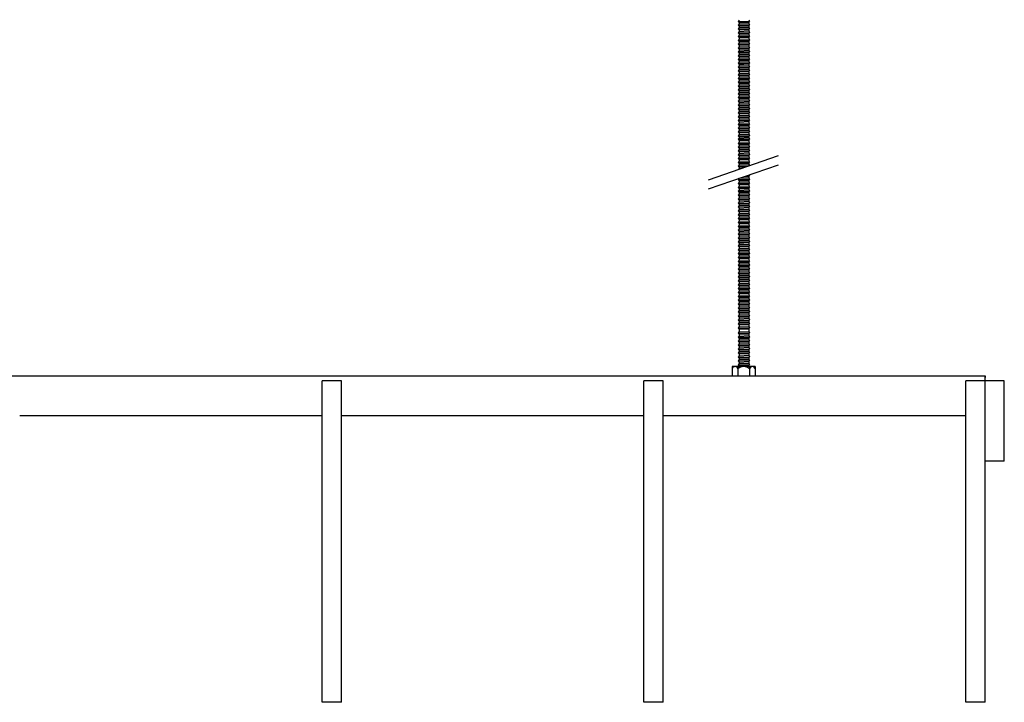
# Model space of a CAD drawing. Header units: millimetres. Extents: x 2538 to 24562, y 4449 to 23795.
# Tile 247 of 256: x 20433 to 21045, y 17615 to 18040. Entities that reach past the tile are written whole.
import ezdxf

# ---------------------------------------------------------------- set-up
doc = ezdxf.new("R2010")
doc.units = ezdxf.units.MM
doc.layers.add('_HD_tornillo', color=30, linetype='Continuous')
doc.layers.add('Make2D$Visible$Curves', color=7, linetype='Continuous', true_color=0x000000)

msp = doc.modelspace()

# ---------------------------------------------------------------- linework, layer by layer
at = {"layer": '_HD_tornillo'}
for p, q in [((20880.08, 18039.74), (20879.48, 18038.92)), ((20879.48, 18038.92), (20886.57, 18039.09)), ((20879.48, 18038.92), (20880.08, 18038.24)), ((20880.08, 18037.36), (20879.48, 18036.54)), ((20879.48, 18036.54), (20886.57, 18036.71)), ((20879.48, 18036.54), (20880.08, 18035.86)), ((20880.08, 18038.24), (20886.07, 18038.48)), ((20880.08, 18038.24), (20880.08, 18037.36)), ((20880.08, 18037.36), (20886.07, 18037.59)), ((20880.08, 18035.86), (20886.07, 18036.09)), ((20880.08, 18035.86), (20880.08, 18035.08)), ((20886.07, 18038.48), (20886.57, 18039.09)), ((20886.07, 18038.48), (20886.07, 18037.59)), ((20886.07, 18036.09), (20886.57, 18036.71)), ((20886.07, 18036.09), (20886.07, 18035.31)), ((20886.08, 18039.98), (20886.57, 18039.09)), ((20886.08, 18037.6), (20886.57, 18036.71)), ((20880.08, 18035.08), (20879.48, 18034.26)), ((20879.48, 18034.26), (20886.57, 18034.43)), ((20879.48, 18034.26), (20880.08, 18033.58)), ((20880.08, 18032.72), (20879.48, 18031.9)), ((20879.48, 18031.9), (20886.57, 18032.07)), ((20879.48, 18031.9), (20880.08, 18031.22)), ((20880.08, 18030.35), (20879.48, 18029.53)), ((20879.48, 18029.53), (20886.57, 18029.7)), ((20879.48, 18029.53), (20880.08, 18028.85)), ((20880.08, 18035.08), (20886.07, 18035.31)), ((20880.08, 18033.58), (20886.07, 18033.81)), ((20880.08, 18033.58), (20880.08, 18032.72)), ((20880.08, 18032.72), (20886.07, 18032.95)), ((20880.08, 18031.22), (20886.07, 18031.45)), ((20880.08, 18031.22), (20880.08, 18030.35)), ((20880.08, 18030.35), (20886.07, 18030.58)), ((20886.07, 18033.81), (20886.57, 18034.43)), ((20886.07, 18033.81), (20886.07, 18032.95)), ((20886.07, 18031.45), (20886.57, 18032.07)), ((20886.07, 18031.45), (20886.07, 18030.58)), ((20886.07, 18029.09), (20886.57, 18029.7)), ((20886.08, 18035.31), (20886.57, 18034.43)), ((20886.08, 18032.95), (20886.57, 18032.07)), ((20886.08, 18030.59), (20886.57, 18029.7)), ((20880.08, 18027.94), (20879.48, 18027.12)), ((20879.48, 18027.12), (20886.57, 18027.29)), ((20879.48, 18027.12), (20880.08, 18026.44)), ((20880.08, 18025.53), (20879.48, 18024.71)), ((20879.48, 18024.71), (20886.57, 18024.88)), ((20879.48, 18024.71), (20880.08, 18024.03)), ((20880.08, 18028.85), (20886.07, 18029.09)), ((20880.08, 18028.85), (20880.08, 18027.94)), ((20880.08, 18027.94), (20886.07, 18028.17)), ((20880.08, 18026.44), (20886.07, 18026.67)), ((20880.08, 18026.44), (20880.08, 18025.53)), ((20880.08, 18025.53), (20886.07, 18025.76)), ((20880.08, 18024.03), (20886.07, 18024.26)), ((20880.08, 18024.03), (20880.08, 18023.11)), ((20880.08, 18023.11), (20886.07, 18023.35)), ((20886.07, 18029.09), (20886.07, 18028.17)), ((20886.07, 18026.67), (20886.57, 18027.29)), ((20886.07, 18026.67), (20886.07, 18025.76)), ((20886.07, 18024.26), (20886.57, 18024.88)), ((20886.07, 18024.26), (20886.07, 18023.35)), ((20886.08, 18028.18), (20886.57, 18027.29)), ((20886.08, 18025.76), (20886.57, 18024.88)), ((20886.08, 18023.35), (20886.57, 18022.47)), ((20880.08, 18023.11), (20879.48, 18022.3)), ((20879.48, 18022.3), (20886.57, 18022.47)), ((20879.48, 18022.3), (20880.08, 18021.62)), ((20880.08, 18020.7), (20879.48, 18019.89)), ((20879.48, 18019.89), (20886.57, 18020.06)), ((20879.48, 18019.89), (20880.08, 18019.21)), ((20880.08, 18018.32), (20879.48, 18017.5)), ((20879.48, 18017.5), (20886.57, 18017.67)), ((20879.48, 18017.5), (20880.08, 18016.82)), ((20880.08, 18021.62), (20886.07, 18021.85)), ((20880.08, 18021.62), (20880.08, 18020.7)), ((20880.08, 18020.7), (20886.07, 18020.94)), ((20880.08, 18019.21), (20886.07, 18019.44)), ((20880.08, 18019.21), (20880.08, 18018.32)), ((20880.08, 18018.32), (20886.07, 18018.55)), ((20886.07, 18021.85), (20886.57, 18022.47)), ((20886.07, 18021.85), (20886.07, 18020.94)), ((20886.07, 18019.44), (20886.57, 18020.06)), ((20886.07, 18019.44), (20886.07, 18018.55)), ((20886.07, 18017.06), (20886.57, 18017.67)), ((20886.08, 18020.94), (20886.57, 18020.06)), ((20886.08, 18018.56), (20886.57, 18017.67)), ((20880.08, 18016.04), (20879.48, 18015.22)), ((20879.48, 18015.22), (20886.57, 18015.39)), ((20879.48, 18015.22), (20880.08, 18014.54)), ((20880.08, 18013.68), (20879.48, 18012.86)), ((20879.48, 18012.86), (20886.57, 18013.03)), ((20879.48, 18012.86), (20880.08, 18012.18)), ((20880.08, 18011.31), (20879.48, 18010.5)), ((20880.08, 18016.82), (20886.07, 18017.06)), ((20880.08, 18016.82), (20880.08, 18016.04)), ((20880.08, 18016.04), (20886.07, 18016.27)), ((20880.08, 18014.54), (20886.07, 18014.77)), ((20880.08, 18014.54), (20880.08, 18013.68)), ((20880.08, 18013.68), (20886.07, 18013.91)), ((20880.08, 18012.18), (20886.07, 18012.42)), ((20880.08, 18012.18), (20880.08, 18011.31)), ((20880.08, 18011.31), (20886.07, 18011.55)), ((20886.07, 18017.06), (20886.07, 18016.27)), ((20886.07, 18014.77), (20886.57, 18015.39)), ((20886.07, 18014.77), (20886.07, 18013.91)), ((20886.07, 18012.42), (20886.57, 18013.03)), ((20886.07, 18012.42), (20886.07, 18011.55)), ((20886.08, 18016.28), (20886.57, 18015.39)), ((20886.08, 18013.92), (20886.57, 18013.03)), ((20886.08, 18011.55), (20886.57, 18010.66)), ((20879.48, 18010.5), (20886.57, 18010.66)), ((20879.48, 18010.5), (20880.08, 18009.81)), ((20880.08, 18009.05), (20879.48, 18008.23)), ((20879.48, 18008.23), (20886.57, 18008.4)), ((20879.48, 18008.23), (20880.08, 18007.55)), ((20880.08, 18006.51), (20879.48, 18005.69)), ((20879.48, 18005.69), (20886.57, 18005.86)), ((20879.48, 18005.69), (20880.08, 18005.01)), ((20880.08, 18009.81), (20886.07, 18010.05)), ((20880.08, 18009.81), (20880.08, 18009.05)), ((20880.08, 18009.05), (20886.07, 18009.28)), ((20880.08, 18007.55), (20886.07, 18007.78)), ((20880.08, 18007.55), (20880.08, 18006.51)), ((20880.08, 18006.51), (20886.07, 18006.74)), ((20880.08, 18005.01), (20886.07, 18005.24)), ((20880.08, 18005.01), (20880.08, 18004.23)), ((20886.07, 18010.05), (20886.57, 18010.66)), ((20886.07, 18010.05), (20886.07, 18009.28)), ((20886.07, 18007.78), (20886.57, 18008.4)), ((20886.07, 18007.78), (20886.07, 18006.74)), ((20886.07, 18005.24), (20886.57, 18005.86)), ((20886.07, 18005.24), (20886.07, 18004.46)), ((20886.08, 18009.28), (20886.57, 18008.4)), ((20886.08, 18006.75), (20886.57, 18005.86)), ((20880.08, 18004.23), (20879.48, 18003.41)), ((20879.48, 18003.41), (20886.57, 18003.58)), ((20879.48, 18003.41), (20880.08, 18002.73)), ((20880.08, 18001.87), (20879.48, 18001.05)), ((20879.48, 18001.05), (20886.57, 18001.22)), ((20879.48, 18001.05), (20880.08, 18000.37)), ((20880.08, 17999.5), (20879.48, 17998.68)), ((20880.08, 18004.23), (20886.07, 18004.46)), ((20880.08, 18002.73), (20886.07, 18002.96)), ((20880.08, 18002.73), (20880.08, 18001.87)), ((20880.08, 18001.87), (20886.07, 18002.1)), ((20880.08, 18000.37), (20886.07, 18000.6)), ((20880.08, 18000.37), (20880.08, 17999.5)), ((20880.08, 17999.5), (20886.07, 17999.73)), ((20886.07, 18002.96), (20886.57, 18003.58)), ((20886.07, 18002.96), (20886.07, 18002.1)), ((20886.07, 18000.6), (20886.57, 18001.22)), ((20886.07, 18000.6), (20886.07, 17999.73)), ((20886.08, 18004.46), (20886.57, 18003.58)), ((20886.08, 18002.1), (20886.57, 18001.22)), ((20886.08, 17999.74), (20886.57, 17998.85)), ((20879.48, 17998.68), (20886.57, 17998.85)), ((20879.48, 17998.68), (20880.08, 17998)), ((20880.08, 17997.09), (20879.48, 17996.27)), ((20879.48, 17996.27), (20886.57, 17996.44)), ((20879.48, 17996.27), (20880.08, 17995.59)), ((20880.08, 17994.71), (20879.48, 17993.89)), ((20879.48, 17993.89), (20886.57, 17994.06)), ((20879.48, 17993.89), (20880.08, 17993.21)), ((20880.08, 17998), (20886.07, 17998.24)), ((20880.08, 17998), (20880.08, 17997.09)), ((20880.08, 17997.09), (20886.07, 17997.32)), ((20880.08, 17995.59), (20886.07, 17995.82)), ((20880.08, 17995.59), (20880.08, 17994.71)), ((20880.08, 17994.71), (20886.07, 17994.94)), ((20880.08, 17993.21), (20886.07, 17993.44)), ((20880.08, 17993.21), (20880.08, 17992.42)), ((20886.07, 17998.24), (20886.57, 17998.85)), ((20886.07, 17998.24), (20886.07, 17997.32)), ((20886.07, 17995.82), (20886.57, 17996.44)), ((20886.07, 17995.82), (20886.07, 17994.94)), ((20886.07, 17993.44), (20886.57, 17994.06)), ((20886.07, 17993.44), (20886.07, 17992.66)), ((20886.08, 17997.32), (20886.57, 17996.44)), ((20886.08, 17994.94), (20886.57, 17994.06)), ((20880.08, 17992.42), (20879.48, 17991.61)), ((20879.48, 17991.61), (20886.57, 17991.78)), ((20879.48, 17991.61), (20880.08, 17990.93)), ((20880.08, 17990.06), (20879.48, 17989.25)), ((20879.48, 17989.25), (20886.57, 17989.42)), ((20879.48, 17989.25), (20880.08, 17988.57)), ((20880.08, 17987.7), (20879.48, 17986.88)), ((20879.48, 17986.88), (20886.57, 17987.05)), ((20879.48, 17986.88), (20880.08, 17986.2)), ((20880.08, 17992.42), (20886.07, 17992.66)), ((20880.08, 17990.93), (20886.07, 17991.16)), ((20880.08, 17990.93), (20880.08, 17990.06)), ((20880.08, 17990.06), (20886.07, 17990.3)), ((20880.08, 17988.57), (20886.07, 17988.8)), ((20880.08, 17988.57), (20880.08, 17987.7)), ((20880.08, 17987.7), (20886.07, 17987.93)), ((20886.07, 17991.16), (20886.57, 17991.78)), ((20886.07, 17991.16), (20886.07, 17990.3)), ((20886.07, 17988.8), (20886.57, 17989.42)), ((20886.07, 17988.8), (20886.07, 17987.93)), ((20886.07, 17986.43), (20886.57, 17987.05)), ((20886.08, 17992.66), (20886.57, 17991.78)), ((20886.08, 17990.3), (20886.57, 17989.42)), ((20886.08, 17987.93), (20886.57, 17987.05)), ((20880.08, 17985.29), (20879.48, 17984.47)), ((20879.48, 17984.47), (20886.57, 17984.64)), ((20879.48, 17984.47), (20880.08, 17983.79)), ((20880.08, 17982.87), (20879.48, 17982.06)), ((20879.48, 17982.06), (20886.57, 17982.23)), ((20879.48, 17982.06), (20880.08, 17981.38)), ((20880.08, 17986.2), (20886.07, 17986.43)), ((20880.08, 17986.2), (20880.08, 17985.29)), ((20880.08, 17985.29), (20886.07, 17985.52)), ((20880.08, 17983.79), (20886.07, 17984.02)), ((20880.08, 17983.79), (20880.08, 17982.87)), ((20880.08, 17982.87), (20886.07, 17983.11)), ((20880.08, 17981.38), (20886.07, 17981.61)), ((20880.08, 17981.38), (20880.08, 17980.46)), ((20880.08, 17980.46), (20886.07, 17980.69)), ((20886.07, 17986.43), (20886.07, 17985.52)), ((20886.07, 17984.02), (20886.57, 17984.64)), ((20886.07, 17984.02), (20886.07, 17983.11)), ((20886.07, 17981.61), (20886.57, 17982.23)), ((20886.07, 17981.61), (20886.07, 17980.69)), ((20886.08, 17985.52), (20886.57, 17984.64)), ((20886.08, 17983.11), (20886.57, 17982.23)), ((20886.08, 17980.7), (20886.57, 17979.81)), ((20880.08, 17980.46), (20879.48, 17979.65)), ((20879.48, 17979.65), (20886.57, 17979.81)), ((20879.48, 17979.65), (20880.08, 17978.96)), ((20880.08, 17978.05), (20879.48, 17977.23)), ((20879.48, 17977.23), (20886.57, 17977.4)), ((20879.48, 17977.23), (20880.08, 17976.55)), ((20880.08, 17975.67), (20879.48, 17974.85)), ((20879.48, 17974.85), (20886.57, 17975.02)), ((20879.48, 17974.85), (20880.08, 17974.17)), ((20880.08, 17978.96), (20886.07, 17979.2)), ((20880.08, 17978.96), (20880.08, 17978.05)), ((20880.08, 17978.05), (20886.07, 17978.28)), ((20880.08, 17976.55), (20886.07, 17976.79)), ((20880.08, 17976.55), (20880.08, 17975.67)), ((20880.08, 17975.67), (20886.07, 17975.9)), ((20880.08, 17974.17), (20886.07, 17974.4)), ((20886.07, 17979.2), (20886.57, 17979.81)), ((20886.07, 17979.2), (20886.07, 17978.28)), ((20886.07, 17976.79), (20886.57, 17977.4)), ((20886.07, 17976.79), (20886.07, 17975.9)), ((20886.07, 17974.4), (20886.57, 17975.02)), ((20886.07, 17974.4), (20886.07, 17973.62)), ((20886.08, 17978.29), (20886.57, 17977.4)), ((20886.08, 17975.9), (20886.57, 17975.02)), ((20880.08, 17973.39), (20879.48, 17972.57)), ((20879.48, 17972.57), (20886.57, 17972.74)), ((20879.48, 17972.57), (20880.08, 17971.89)), ((20880.08, 17971.03), (20879.48, 17970.21)), ((20879.48, 17970.21), (20886.57, 17970.38)), ((20879.48, 17970.21), (20880.08, 17969.53)), ((20880.08, 17968.66), (20879.48, 17967.84)), ((20880.08, 17974.17), (20880.08, 17973.39)), ((20880.08, 17973.39), (20886.07, 17973.62)), ((20880.08, 17971.89), (20886.07, 17972.12)), ((20880.08, 17971.89), (20880.08, 17971.03)), ((20880.08, 17971.03), (20886.07, 17971.26)), ((20880.08, 17969.53), (20886.07, 17969.76)), ((20880.08, 17969.53), (20880.08, 17968.66)), ((20880.08, 17968.66), (20886.07, 17968.89)), ((20886.07, 17972.12), (20886.57, 17972.74)), ((20886.07, 17972.12), (20886.07, 17971.26)), ((20886.07, 17969.76), (20886.57, 17970.38)), ((20886.07, 17969.76), (20886.07, 17968.89)), ((20886.08, 17973.62), (20886.57, 17972.74)), ((20886.08, 17971.26), (20886.57, 17970.38)), ((20886.08, 17968.9), (20886.57, 17968.01)), ((20879.48, 17967.84), (20886.57, 17968.01)), ((20879.48, 17967.84), (20880.08, 17967.16)), ((20880.08, 17966.39), (20879.48, 17965.58)), ((20879.48, 17965.58), (20886.57, 17965.74)), ((20879.48, 17965.58), (20880.08, 17964.89)), ((20880.08, 17963.85), (20879.48, 17963.04)), ((20879.48, 17963.04), (20886.57, 17963.21)), ((20879.48, 17963.04), (20880.08, 17962.36)), ((20880.08, 17967.16), (20886.07, 17967.39)), ((20880.08, 17967.16), (20880.08, 17966.39)), ((20880.08, 17966.39), (20886.07, 17966.63)), ((20880.08, 17964.89), (20886.07, 17965.13)), ((20880.08, 17964.89), (20880.08, 17963.85)), ((20880.08, 17963.85), (20886.07, 17964.09)), ((20880.08, 17962.36), (20886.07, 17962.59)), ((20880.08, 17962.36), (20880.08, 17961.57)), ((20886.07, 17967.39), (20886.57, 17968.01)), ((20886.07, 17967.39), (20886.07, 17966.63)), ((20886.07, 17965.13), (20886.57, 17965.74)), ((20886.07, 17965.13), (20886.07, 17964.09)), ((20886.07, 17962.59), (20886.57, 17963.21)), ((20886.07, 17962.59), (20886.07, 17961.81)), ((20886.08, 17966.63), (20886.57, 17965.74)), ((20886.08, 17964.09), (20886.57, 17963.21)), ((20880.08, 17961.57), (20879.48, 17960.76)), ((20879.48, 17960.76), (20886.57, 17960.92)), ((20879.48, 17960.76), (20880.08, 17960.08)), ((20880.08, 17959.21), (20879.48, 17958.4)), ((20879.48, 17958.4), (20886.57, 17958.57)), ((20879.48, 17958.4), (20880.08, 17957.72)), ((20880.08, 17956.85), (20879.48, 17956.03)), ((20879.48, 17956.03), (20886.57, 17956.2)), ((20879.48, 17956.03), (20880.08, 17955.35)), ((20880.08, 17961.57), (20886.07, 17961.81)), ((20880.08, 17960.08), (20886.07, 17960.31)), ((20880.08, 17960.08), (20880.08, 17959.21)), ((20880.08, 17959.21), (20886.07, 17959.45)), ((20880.08, 17957.72), (20886.07, 17957.95)), ((20880.08, 17957.72), (20880.08, 17956.85)), ((20880.08, 17956.85), (20886.07, 17957.08)), ((20886.07, 17960.31), (20886.57, 17960.92)), ((20886.07, 17960.31), (20886.07, 17959.45)), ((20886.07, 17957.95), (20886.57, 17958.57)), ((20886.07, 17957.95), (20886.07, 17957.08)), ((20886.07, 17955.58), (20886.57, 17956.2)), ((20886.08, 17961.81), (20886.57, 17960.92)), ((20886.08, 17959.45), (20886.57, 17958.57)), ((20886.08, 17957.08), (20886.57, 17956.2)), ((20861.02, 17940.46), (20904.54, 17955.47)), ((20880.08, 17954.43), (20879.48, 17953.62)), ((20879.48, 17953.62), (20886.57, 17953.79)), ((20879.48, 17953.62), (20880.08, 17952.94)), ((20880.08, 17952.05), (20879.48, 17951.24)), ((20879.48, 17951.24), (20886.57, 17951.4)), ((20879.48, 17951.24), (20880.08, 17950.55)), ((20880.08, 17955.35), (20886.07, 17955.58)), ((20880.08, 17955.35), (20880.08, 17954.43)), ((20880.08, 17954.43), (20886.07, 17954.67)), ((20880.08, 17952.94), (20886.07, 17953.17)), ((20880.08, 17952.94), (20880.08, 17952.05)), ((20880.08, 17952.05), (20886.07, 17952.29)), ((20880.08, 17950.55), (20886.07, 17950.79)), ((20880.08, 17950.55), (20880.08, 17949.77)), ((20880.08, 17949.77), (20886.07, 17950)), ((20886.07, 17955.58), (20886.07, 17954.67)), ((20886.07, 17953.17), (20886.57, 17953.79)), ((20886.07, 17953.17), (20886.07, 17952.29)), ((20886.07, 17950.79), (20886.57, 17951.4)), ((20886.07, 17950.79), (20886.07, 17950)), ((20886.08, 17954.67), (20886.57, 17953.79)), ((20886.08, 17952.29), (20886.57, 17951.4)), ((20886.08, 17950.01), (20886.5, 17949.25)), ((20861.02, 17934.79), (20904.54, 17949.8)), ((20880.08, 17949.77), (20879.48, 17948.95)), ((20879.48, 17948.95), (20886.1, 17949.11)), ((20879.48, 17948.95), (20880.08, 17948.27)), ((20880.08, 17947.41), (20879.71, 17946.91)), ((20880.08, 17948.27), (20884.13, 17948.43)), ((20880.08, 17948.27), (20880.08, 17947.41)), ((20880.08, 17947.41), (20881.31, 17947.46)), ((20880.05, 17941.33), (20879.44, 17940.51)), ((20879.44, 17940.51), (20886.54, 17940.68)), ((20879.44, 17940.51), (20880.05, 17939.83)), ((20880.06, 17938.9), (20879.45, 17938.08)), ((20879.45, 17938.08), (20886.55, 17938.25)), ((20879.45, 17938.08), (20880.06, 17937.4)), ((20880.05, 17941.33), (20886.04, 17941.56)), ((20880.05, 17939.83), (20886.04, 17940.07)), ((20880.05, 17939.83), (20880.05, 17938.9)), ((20880.06, 17938.9), (20886.05, 17939.13)), ((20883.16, 17942.43), (20886.02, 17942.49)), ((20885.04, 17943.07), (20886.53, 17943.11)), ((20886.02, 17942.49), (20886.53, 17943.11)), ((20886.02, 17942.49), (20886.02, 17941.56)), ((20886.04, 17940.07), (20886.54, 17940.68)), ((20886.04, 17940.07), (20886.04, 17939.13)), ((20886.05, 17941.57), (20886.54, 17940.68)), ((20886.05, 17939.14), (20886.55, 17938.25)), ((20886.05, 17937.64), (20886.55, 17938.25)), ((20886.3, 17943.51), (20886.53, 17943.11)), ((20880.06, 17936.47), (20879.45, 17935.65)), ((20879.45, 17935.65), (20886.55, 17935.82)), ((20879.45, 17935.65), (20880.06, 17934.97)), ((20880.06, 17934.06), (20879.45, 17933.24)), ((20879.45, 17933.24), (20886.55, 17933.41)), ((20879.45, 17933.24), (20880.06, 17932.56)), ((20880.06, 17931.64), (20879.45, 17930.83)), ((20880.06, 17937.4), (20886.05, 17937.64)), ((20880.06, 17937.4), (20880.06, 17936.47)), ((20880.06, 17936.47), (20886.05, 17936.7)), ((20880.06, 17934.97), (20886.05, 17935.2)), ((20880.06, 17934.97), (20880.06, 17934.06)), ((20880.06, 17934.06), (20886.05, 17934.29)), ((20880.06, 17932.56), (20886.05, 17932.79)), ((20880.06, 17932.56), (20880.06, 17931.64)), ((20880.06, 17931.64), (20886.05, 17931.88)), ((20886.05, 17937.64), (20886.05, 17936.7)), ((20886.05, 17936.7), (20886.55, 17935.82)), ((20886.05, 17935.2), (20886.55, 17935.82)), ((20886.05, 17935.2), (20886.05, 17934.29)), ((20886.05, 17934.29), (20886.55, 17933.41)), ((20886.05, 17932.79), (20886.55, 17933.41)), ((20886.05, 17932.79), (20886.05, 17931.88)), ((20886.05, 17931.88), (20886.55, 17931)), ((20879.45, 17930.83), (20886.55, 17931)), ((20879.45, 17930.83), (20880.06, 17930.15)), ((20880.06, 17929.21), (20879.45, 17928.39)), ((20879.45, 17928.39), (20886.55, 17928.56)), ((20879.45, 17928.39), (20880.06, 17927.71)), ((20880.06, 17926.8), (20879.45, 17925.98)), ((20879.45, 17925.98), (20886.55, 17926.15)), ((20879.45, 17925.98), (20880.06, 17925.3)), ((20880.06, 17930.15), (20886.05, 17930.38)), ((20880.06, 17930.15), (20880.06, 17929.21)), ((20880.06, 17929.21), (20886.05, 17929.44)), ((20880.06, 17927.71), (20886.05, 17927.95)), ((20880.06, 17927.71), (20880.06, 17926.8)), ((20880.06, 17926.8), (20886.05, 17927.03)), ((20880.06, 17925.3), (20886.05, 17925.53)), ((20886.05, 17930.38), (20886.55, 17931)), ((20886.05, 17930.38), (20886.05, 17929.44)), ((20886.05, 17929.45), (20886.55, 17928.56)), ((20886.05, 17927.95), (20886.55, 17928.56)), ((20886.05, 17927.95), (20886.05, 17927.03)), ((20886.05, 17927.03), (20886.55, 17926.15)), ((20886.05, 17925.53), (20886.55, 17926.15)), ((20886.05, 17925.53), (20886.05, 17924.6)), ((20880.06, 17924.36), (20879.45, 17923.55)), ((20879.45, 17923.55), (20886.55, 17923.72)), ((20879.45, 17923.55), (20880.06, 17922.87)), ((20880.07, 17921.96), (20879.47, 17921.14)), ((20879.47, 17921.14), (20886.57, 17921.31)), ((20879.47, 17921.14), (20880.07, 17920.46)), ((20880.07, 17919.53), (20879.47, 17918.71)), ((20880.06, 17925.3), (20880.06, 17924.36)), ((20880.06, 17924.36), (20886.05, 17924.6)), ((20880.06, 17922.87), (20886.05, 17923.1)), ((20880.06, 17922.87), (20880.06, 17921.95)), ((20880.07, 17921.96), (20886.06, 17922.19)), ((20880.07, 17920.46), (20886.06, 17920.7)), ((20880.07, 17920.46), (20880.07, 17919.53)), ((20880.07, 17919.53), (20886.06, 17919.76)), ((20886.05, 17924.6), (20886.55, 17923.72)), ((20886.05, 17923.1), (20886.55, 17923.72)), ((20886.05, 17923.1), (20886.05, 17922.19)), ((20886.06, 17920.7), (20886.57, 17921.31)), ((20886.06, 17920.7), (20886.06, 17919.76)), ((20886.07, 17922.2), (20886.57, 17921.31)), ((20886.07, 17919.76), (20886.57, 17918.88)), ((20879.47, 17918.71), (20886.57, 17918.88)), ((20879.47, 17918.71), (20880.07, 17918.03)), ((20880.07, 17917.11), (20879.47, 17916.3)), ((20879.47, 17916.3), (20886.57, 17916.47)), ((20879.47, 17916.3), (20880.07, 17915.62)), ((20880.07, 17914.7), (20879.47, 17913.89)), ((20879.47, 17913.89), (20886.57, 17914.05)), ((20879.47, 17913.89), (20880.07, 17913.2)), ((20880.07, 17918.03), (20886.06, 17918.26)), ((20880.07, 17918.03), (20880.07, 17917.11)), ((20880.07, 17917.11), (20886.06, 17917.35)), ((20880.07, 17915.62), (20886.06, 17915.85)), ((20880.07, 17915.62), (20880.07, 17914.7)), ((20880.07, 17914.7), (20886.06, 17914.94)), ((20880.07, 17913.2), (20886.06, 17913.44)), ((20880.07, 17913.2), (20880.07, 17912.27)), ((20886.06, 17918.26), (20886.57, 17918.88)), ((20886.06, 17918.26), (20886.06, 17917.35)), ((20886.06, 17915.85), (20886.57, 17916.47)), ((20886.06, 17915.85), (20886.06, 17914.94)), ((20886.06, 17913.44), (20886.57, 17914.05)), ((20886.06, 17913.44), (20886.06, 17912.5)), ((20886.07, 17917.35), (20886.57, 17916.47)), ((20886.07, 17914.94), (20886.57, 17914.05)), ((20880.07, 17912.27), (20879.47, 17911.45)), ((20879.47, 17911.45), (20886.57, 17911.62)), ((20879.47, 17911.45), (20880.07, 17910.77)), ((20880.07, 17909.86), (20879.47, 17909.04)), ((20879.47, 17909.04), (20886.57, 17909.21)), ((20879.47, 17909.04), (20880.07, 17908.36)), ((20880.07, 17907.42), (20879.47, 17906.61)), ((20880.07, 17912.27), (20886.06, 17912.5)), ((20880.07, 17910.77), (20886.06, 17911)), ((20880.07, 17910.77), (20880.07, 17909.86)), ((20880.07, 17909.86), (20886.06, 17910.09)), ((20880.07, 17908.36), (20886.06, 17908.59)), ((20880.07, 17908.36), (20880.07, 17907.42)), ((20880.07, 17907.42), (20886.06, 17907.66)), ((20886.06, 17911), (20886.57, 17911.62)), ((20886.06, 17911), (20886.06, 17910.09)), ((20886.06, 17908.59), (20886.57, 17909.21)), ((20886.06, 17908.59), (20886.06, 17907.66)), ((20886.07, 17912.5), (20886.57, 17911.62)), ((20886.07, 17910.09), (20886.57, 17909.21)), ((20886.07, 17907.66), (20886.57, 17906.77)), ((20879.47, 17906.61), (20886.57, 17906.77)), ((20879.47, 17906.61), (20880.07, 17905.92)), ((20880.08, 17905.01), (20879.48, 17904.2)), ((20879.48, 17904.2), (20886.57, 17904.37)), ((20879.48, 17904.2), (20880.08, 17903.52)), ((20880.08, 17902.58), (20879.48, 17901.76)), ((20879.48, 17901.76), (20886.57, 17901.93)), ((20879.48, 17901.76), (20880.08, 17901.08)), ((20880.07, 17905.92), (20886.06, 17906.16)), ((20880.07, 17905.92), (20880.07, 17905.01)), ((20880.08, 17905.01), (20886.07, 17905.25)), ((20880.08, 17903.52), (20886.07, 17903.75)), ((20880.08, 17903.52), (20880.08, 17902.58)), ((20880.08, 17902.58), (20886.07, 17902.81)), ((20880.08, 17901.08), (20886.07, 17901.32)), ((20880.08, 17901.08), (20880.08, 17900.17)), ((20886.06, 17906.16), (20886.57, 17906.77)), ((20886.06, 17906.16), (20886.06, 17905.24)), ((20886.07, 17903.75), (20886.57, 17904.37)), ((20886.07, 17903.75), (20886.07, 17902.81)), ((20886.07, 17901.32), (20886.57, 17901.93)), ((20886.07, 17901.32), (20886.07, 17900.4)), ((20886.08, 17905.25), (20886.57, 17904.37)), ((20886.08, 17902.82), (20886.57, 17901.93)), ((20880.08, 17900.17), (20879.48, 17899.35)), ((20879.48, 17899.35), (20886.57, 17899.52)), ((20879.48, 17899.35), (20880.08, 17898.67)), ((20880.08, 17897.76), (20879.48, 17896.94)), ((20879.48, 17896.94), (20886.57, 17897.11)), ((20879.48, 17896.94), (20880.08, 17896.26)), ((20880.08, 17895.32), (20879.48, 17894.51)), ((20880.08, 17900.17), (20886.07, 17900.4)), ((20880.08, 17898.67), (20886.07, 17898.9)), ((20880.08, 17898.67), (20880.08, 17897.76)), ((20880.08, 17897.76), (20886.07, 17897.99)), ((20880.08, 17896.26), (20886.07, 17896.49)), ((20880.08, 17896.26), (20880.08, 17895.32)), ((20880.08, 17895.32), (20886.07, 17895.56)), ((20886.07, 17898.9), (20886.57, 17899.52)), ((20886.07, 17898.9), (20886.07, 17897.99)), ((20886.07, 17896.49), (20886.57, 17897.11)), ((20886.07, 17896.49), (20886.07, 17895.56)), ((20886.08, 17900.41), (20886.57, 17899.52)), ((20886.08, 17897.99), (20886.57, 17897.11)), ((20886.08, 17895.56), (20886.57, 17894.68)), ((20879.48, 17894.51), (20886.57, 17894.68)), ((20879.48, 17894.51), (20880.08, 17893.83)), ((20880.08, 17892.91), (20879.48, 17892.09)), ((20879.48, 17892.09), (20886.57, 17892.26)), ((20879.48, 17892.09), (20880.08, 17891.41)), ((20880.08, 17890.48), (20879.48, 17889.66)), ((20879.48, 17889.66), (20886.57, 17889.83)), ((20879.48, 17889.66), (20880.08, 17888.98)), ((20880.08, 17893.83), (20886.07, 17894.06)), ((20880.08, 17893.83), (20880.08, 17892.91)), ((20880.08, 17892.91), (20886.07, 17893.14)), ((20880.08, 17891.41), (20886.07, 17891.65)), ((20880.08, 17891.41), (20880.08, 17890.48)), ((20880.08, 17890.48), (20886.07, 17890.71)), ((20880.08, 17888.98), (20886.07, 17889.21)), ((20880.08, 17888.98), (20880.08, 17888.07)), ((20886.07, 17894.06), (20886.57, 17894.68)), ((20886.07, 17894.06), (20886.07, 17893.14)), ((20886.07, 17891.65), (20886.57, 17892.26)), ((20886.07, 17891.65), (20886.07, 17890.71)), ((20886.07, 17889.21), (20886.57, 17889.83)), ((20886.07, 17889.21), (20886.07, 17888.3)), ((20886.08, 17893.15), (20886.57, 17892.26)), ((20886.08, 17890.71), (20886.57, 17889.83)), ((20880.08, 17888.07), (20879.48, 17887.25)), ((20879.48, 17887.25), (20886.57, 17887.42)), ((20879.48, 17887.25), (20880.08, 17886.57)), ((20880.08, 17885.65), (20879.48, 17884.84)), ((20879.48, 17884.84), (20886.57, 17885.01)), ((20879.48, 17884.84), (20880.08, 17884.16)), ((20880.08, 17883.22), (20879.48, 17882.4)), ((20880.08, 17888.07), (20886.07, 17888.3)), ((20880.08, 17886.57), (20886.07, 17886.8)), ((20880.08, 17886.57), (20880.08, 17885.65)), ((20880.08, 17885.65), (20886.07, 17885.89)), ((20880.08, 17884.16), (20886.07, 17884.39)), ((20880.08, 17884.16), (20880.08, 17883.22)), ((20880.08, 17883.22), (20886.07, 17883.45)), ((20886.07, 17886.8), (20886.57, 17887.42)), ((20886.07, 17886.8), (20886.07, 17885.89)), ((20886.07, 17884.39), (20886.57, 17885.01)), ((20886.07, 17884.39), (20886.07, 17883.45)), ((20886.08, 17888.3), (20886.57, 17887.42)), ((20886.08, 17885.89), (20886.57, 17885.01)), ((20886.08, 17883.46), (20886.57, 17882.57)), ((20879.48, 17882.4), (20886.57, 17882.57)), ((20879.48, 17882.4), (20880.08, 17881.72)), ((20880.08, 17880.81), (20879.48, 17879.99)), ((20879.48, 17879.99), (20886.57, 17880.16)), ((20879.48, 17879.99), (20880.08, 17879.31)), ((20880.08, 17878.4), (20879.48, 17877.58)), ((20879.48, 17877.58), (20886.57, 17877.75)), ((20879.48, 17877.58), (20880.08, 17876.9)), ((20880.08, 17881.72), (20886.07, 17881.96)), ((20880.08, 17881.72), (20880.08, 17880.81)), ((20880.08, 17880.81), (20886.07, 17881.04)), ((20880.08, 17879.31), (20886.07, 17879.54)), ((20880.08, 17879.31), (20880.08, 17878.4)), ((20880.08, 17878.4), (20886.07, 17878.63)), ((20880.08, 17876.9), (20886.07, 17877.13)), ((20880.08, 17876.9), (20880.08, 17875.96)), ((20886.07, 17881.96), (20886.57, 17882.57)), ((20886.07, 17881.96), (20886.07, 17881.04)), ((20886.07, 17879.54), (20886.57, 17880.16)), ((20886.07, 17879.54), (20886.07, 17878.63)), ((20886.07, 17877.13), (20886.57, 17877.75)), ((20886.07, 17877.13), (20886.07, 17876.2)), ((20886.08, 17881.04), (20886.57, 17880.16)), ((20886.08, 17878.63), (20886.57, 17877.75)), ((20880.08, 17875.96), (20879.48, 17875.15)), ((20879.48, 17875.15), (20886.57, 17875.31)), ((20879.48, 17875.15), (20880.08, 17874.46)), ((20880.08, 17873.55), (20879.48, 17872.73)), ((20879.48, 17872.73), (20886.57, 17872.9)), ((20879.48, 17872.73), (20880.08, 17872.05)), ((20880.08, 17871.12), (20879.48, 17870.3)), ((20879.48, 17870.3), (20886.57, 17870.47)), ((20880.08, 17875.96), (20886.07, 17876.2)), ((20880.08, 17874.46), (20886.07, 17874.7)), ((20880.08, 17874.46), (20880.08, 17873.55)), ((20880.08, 17873.55), (20886.07, 17873.78)), ((20880.08, 17872.05), (20886.07, 17872.29)), ((20880.08, 17872.05), (20880.08, 17871.12)), ((20880.08, 17871.12), (20886.07, 17871.35)), ((20886.07, 17874.7), (20886.57, 17875.31)), ((20886.07, 17874.7), (20886.07, 17873.78)), ((20886.07, 17872.29), (20886.57, 17872.9)), ((20886.07, 17872.29), (20886.07, 17871.35)), ((20886.07, 17869.85), (20886.57, 17870.47)), ((20886.08, 17876.2), (20886.57, 17875.31)), ((20886.08, 17873.79), (20886.57, 17872.9)), ((20886.08, 17871.35), (20886.57, 17870.47)), ((20879.48, 17870.3), (20880.08, 17869.62)), ((20880.08, 17868.7), (20879.48, 17867.89)), ((20879.48, 17867.89), (20886.57, 17868.06)), ((20879.48, 17867.89), (20880.08, 17867.21)), ((20880.08, 17866.29), (20879.48, 17865.48)), ((20879.48, 17865.48), (20886.57, 17865.64)), ((20879.48, 17865.48), (20880.08, 17864.8)), ((20880.08, 17869.62), (20886.07, 17869.85)), ((20880.08, 17869.62), (20880.08, 17868.7)), ((20880.08, 17868.7), (20886.07, 17868.94)), ((20880.08, 17867.21), (20886.07, 17867.44)), ((20880.08, 17867.21), (20880.08, 17866.29)), ((20880.08, 17866.29), (20886.07, 17866.53)), ((20880.08, 17864.8), (20886.07, 17865.03)), ((20880.08, 17864.8), (20880.08, 17863.86)), ((20886.07, 17869.85), (20886.07, 17868.94)), ((20886.07, 17867.44), (20886.57, 17868.06)), ((20886.07, 17867.44), (20886.07, 17866.53)), ((20886.07, 17865.03), (20886.57, 17865.64)), ((20886.07, 17865.03), (20886.07, 17864.09)), ((20886.08, 17868.94), (20886.57, 17868.06)), ((20886.08, 17866.53), (20886.57, 17865.64)), ((20880.08, 17863.86), (20879.48, 17863.04)), ((20879.48, 17863.04), (20886.57, 17863.21)), ((20879.48, 17863.04), (20880.08, 17862.36)), ((20880.08, 17861.45), (20879.48, 17860.63)), ((20879.48, 17860.63), (20886.57, 17860.8)), ((20879.48, 17860.63), (20880.08, 17859.95)), ((20880.08, 17859.04), (20879.48, 17858.22)), ((20879.48, 17858.22), (20886.57, 17858.39)), ((20879.48, 17858.22), (20880.08, 17857.54)), ((20880.08, 17863.86), (20886.07, 17864.09)), ((20880.08, 17862.36), (20886.07, 17862.59)), ((20880.08, 17862.36), (20880.08, 17861.45)), ((20880.08, 17861.45), (20886.07, 17861.68)), ((20880.08, 17859.95), (20886.07, 17860.18)), ((20880.08, 17859.95), (20880.08, 17859.04)), ((20880.08, 17859.04), (20886.07, 17859.27)), ((20886.07, 17862.59), (20886.57, 17863.21)), ((20886.07, 17862.59), (20886.07, 17861.68)), ((20886.07, 17860.18), (20886.57, 17860.8)), ((20886.07, 17860.18), (20886.07, 17859.27)), ((20886.07, 17857.77), (20886.57, 17858.39)), ((20886.08, 17864.1), (20886.57, 17863.21)), ((20886.08, 17861.68), (20886.57, 17860.8)), ((20886.08, 17859.27), (20886.57, 17858.39)), ((20880.08, 17856.47), (20879.48, 17855.65)), ((20879.48, 17855.65), (20886.57, 17855.82)), ((20879.48, 17855.65), (20880.08, 17854.97)), ((20880.08, 17854.04), (20879.48, 17853.22)), ((20879.48, 17853.22), (20886.57, 17853.39)), ((20879.48, 17853.22), (20880.08, 17852.54)), ((20880.08, 17857.54), (20886.07, 17857.77)), ((20880.08, 17857.54), (20880.08, 17856.47)), ((20880.08, 17856.47), (20886.07, 17856.7)), ((20880.08, 17854.97), (20886.07, 17855.2)), ((20880.08, 17854.97), (20880.08, 17854.04)), ((20880.08, 17854.04), (20886.07, 17854.27)), ((20880.08, 17852.54), (20886.07, 17852.77)), ((20880.08, 17852.54), (20880.08, 17851.62)), ((20886.07, 17857.77), (20886.07, 17856.7)), ((20886.07, 17855.2), (20886.57, 17855.82)), ((20886.07, 17855.2), (20886.07, 17854.27)), ((20886.07, 17852.77), (20886.57, 17853.39)), ((20886.07, 17852.77), (20886.07, 17851.86)), ((20886.08, 17856.71), (20886.57, 17855.82)), ((20886.08, 17854.27), (20886.57, 17853.39)), ((20880.08, 17851.62), (20879.48, 17850.81)), ((20879.48, 17850.81), (20886.57, 17850.98)), ((20879.48, 17850.81), (20880.08, 17850.13)), ((20880.08, 17849.21), (20879.48, 17848.13)), ((20879.48, 17848.13), (20886.57, 17848.3)), ((20879.48, 17848.13), (20880.08, 17847.45)), ((20880.08, 17846.14), (20879.48, 17845.12)), ((20880.08, 17851.62), (20886.07, 17851.86)), ((20880.08, 17850.13), (20886.07, 17850.36)), ((20880.08, 17850.13), (20880.08, 17849.21)), ((20880.08, 17848.95), (20886.07, 17849.18)), ((20880.08, 17847.45), (20886.07, 17847.68)), ((20880.08, 17847.45), (20880.08, 17846.14)), ((20880.08, 17845.94), (20886.07, 17846.17)), ((20886.07, 17850.36), (20886.57, 17850.98)), ((20886.07, 17850.36), (20886.07, 17849.44)), ((20886.07, 17847.68), (20886.57, 17848.3)), ((20886.07, 17847.68), (20886.07, 17846.37)), ((20886.08, 17851.86), (20886.57, 17850.98)), ((20886.08, 17849.45), (20886.57, 17848.3)), ((20886.08, 17846.37), (20886.57, 17845.29)), ((20879.48, 17845.12), (20886.57, 17845.29)), ((20879.48, 17845.12), (20880.08, 17844.44)), ((20880.08, 17843.26), (20879.48, 17842.45)), ((20879.48, 17842.45), (20886.57, 17842.62)), ((20879.48, 17842.45), (20880.08, 17841.77)), ((20880.08, 17840.85), (20879.48, 17840.04)), ((20879.48, 17840.04), (20886.57, 17840.2)), ((20879.48, 17840.04), (20880.08, 17839.35)), ((20880.08, 17844.44), (20886.07, 17844.67)), ((20880.08, 17844.44), (20880.08, 17843.26)), ((20880.08, 17843.26), (20886.07, 17843.5)), ((20880.08, 17841.77), (20886.07, 17842)), ((20880.08, 17841.77), (20880.08, 17840.85)), ((20880.08, 17840.85), (20886.07, 17841.08)), ((20886.07, 17844.67), (20886.57, 17845.29)), ((20886.07, 17844.67), (20886.07, 17843.5)), ((20886.07, 17842), (20886.57, 17842.62)), ((20886.07, 17842), (20886.07, 17841.08)), ((20886.07, 17839.59), (20886.57, 17840.2)), ((20886.08, 17843.5), (20886.57, 17842.62)), ((20886.08, 17841.09), (20886.57, 17840.2)), ((20880.08, 17838.42), (20879.48, 17837.6)), ((20879.48, 17837.6), (20886.57, 17837.77)), ((20879.48, 17837.6), (20880.08, 17836.92)), ((20880.08, 17836.01), (20879.48, 17835.19)), ((20879.48, 17835.19), (20886.57, 17835.36)), ((20879.48, 17835.19), (20880.08, 17834.51)), ((20880.08, 17839.35), (20886.07, 17839.59)), ((20880.08, 17839.35), (20880.08, 17838.42)), ((20880.08, 17838.42), (20886.07, 17838.65)), ((20880.08, 17836.92), (20886.07, 17837.15)), ((20880.08, 17836.92), (20880.08, 17836.01)), ((20880.08, 17836.01), (20886.07, 17836.24)), ((20880.08, 17834.51), (20886.07, 17834.74)), ((20880.08, 17834.51), (20880.08, 17833.59)), ((20880.08, 17833.59), (20886.07, 17833.83)), ((20886.07, 17839.59), (20886.07, 17838.65)), ((20886.07, 17837.15), (20886.57, 17837.77)), ((20886.07, 17837.15), (20886.07, 17836.24)), ((20886.07, 17834.74), (20886.57, 17835.36)), ((20886.07, 17834.74), (20886.07, 17833.83)), ((20886.08, 17838.65), (20886.57, 17837.77)), ((20886.08, 17836.24), (20886.57, 17835.36)), ((20886.08, 17833.83), (20886.57, 17832.95)), ((20880.08, 17833.59), (20879.48, 17832.78)), ((20879.48, 17832.78), (20886.57, 17832.95)), ((20879.48, 17832.78), (20880.08, 17832.1)), ((20880.08, 17831.03), (20879.48, 17830.21)), ((20879.48, 17830.21), (20886.57, 17830.38)), ((20879.48, 17830.21), (20880.08, 17829.53)), ((20880.08, 17828.59), (20879.48, 17827.78)), ((20879.48, 17827.78), (20886.57, 17827.95)), ((20879.48, 17827.78), (20880.08, 17827.1)), ((20880.08, 17832.1), (20886.07, 17832.33)), ((20880.08, 17832.1), (20880.08, 17831.03)), ((20880.08, 17831.03), (20886.07, 17831.26)), ((20880.08, 17829.53), (20886.07, 17829.76)), ((20880.08, 17829.53), (20880.08, 17828.59)), ((20880.08, 17828.59), (20886.07, 17828.83)), ((20886.07, 17832.33), (20886.57, 17832.95)), ((20886.07, 17832.33), (20886.07, 17831.26)), ((20886.07, 17829.76), (20886.57, 17830.38)), ((20886.07, 17829.76), (20886.07, 17828.83)), ((20886.07, 17827.33), (20886.57, 17827.95)), ((20886.08, 17831.27), (20886.57, 17830.38)), ((20886.08, 17828.83), (20886.57, 17827.95)), ((20890.11, 17824.26), (20875.71, 17824.26)), ((20875.71, 17824.26), (20875.71, 17818.57)), ((20879.35, 17824.26), (20879.35, 17818.57)), ((20880.08, 17826.18), (20879.48, 17825.37)), ((20879.48, 17825.37), (20886.57, 17825.53)), ((20879.48, 17825.37), (20880.08, 17824.69)), ((20880.08, 17827.1), (20886.07, 17827.33)), ((20880.08, 17827.1), (20880.08, 17826.18)), ((20880.08, 17826.18), (20886.07, 17826.42)), ((20880.08, 17826.18), (20886.07, 17826.42)), ((20880.08, 17824.69), (20886.07, 17824.92)), ((20880.08, 17824.69), (20880.08, 17824.26)), ((20886.07, 17827.33), (20886.07, 17826.42)), ((20886.07, 17824.92), (20886.57, 17825.53)), ((20886.07, 17824.92), (20886.07, 17824.26)), ((20886.08, 17826.42), (20886.57, 17825.53)), ((20886.55, 17824.26), (20886.55, 17818.57)), ((20890.11, 17824.26), (20890.11, 17818.57)), ((20875.71, 17818.57), (20890.11, 17818.57))]:
    msp.add_line(p, q, dxfattribs=at)
for centre, radius, start, end in [((20877.53, 17822.4), 1.86, 12.33174, 167.66826), ((20882.95, 17819.1), 5.16, 45.77065, 134.22935), ((20888.33, 17822.44), 1.81, 11.15285, 168.84715)]:
    msp.add_arc(centre, radius, start, end, dxfattribs=at)
at = {"layer": 'Make2D$Visible$Curves', "color": 7, "lineweight": -3}
for points in [[(18620.91, 17818.57), (19826.91, 17818.57), (21032.91, 17818.57)], [(20620.91, 17615.49), (20620.91, 17715.49), (20620.91, 17815.49)], [(20632.91, 17815.49), (20626.91, 17815.49), (20620.91, 17815.49)], [(20632.91, 17615.49), (20632.91, 17715.49), (20632.91, 17815.49)], [(20820.91, 17615.49), (20820.91, 17715.49), (20820.91, 17815.49)], [(20832.91, 17815.49), (20826.91, 17815.49), (20820.91, 17815.49)], [(20832.91, 17615.49), (20832.91, 17715.49), (20832.91, 17815.49)], [(21020.91, 17615.49), (21020.91, 17715.49), (21020.91, 17815.49)], [(21032.91, 17815.49), (21026.91, 17815.49), (21020.91, 17815.49)], [(21032.91, 17815.49), (21032.91, 17816.53), (21032.91, 17817.57)], [(21032.91, 17615.49), (21032.91, 17715.49), (21032.91, 17815.49)], [(21044.91, 17815.49), (21038.91, 17815.49), (21032.91, 17815.49)], [(21044.91, 17765.49), (21044.91, 17786.89), (21044.91, 17815.49)], [(20620.91, 17793.57), (20526.91, 17793.57), (20432.91, 17793.57)], [(20820.91, 17793.57), (20726.91, 17793.57), (20632.91, 17793.57)], [(21020.91, 17793.57), (20926.91, 17793.57), (20832.91, 17793.57)], [(21044.91, 17765.49), (21038.91, 17765.49), (21032.91, 17765.49)], [(20632.91, 17615.49), (20626.91, 17615.49), (20620.91, 17615.49)], [(20832.91, 17615.49), (20826.91, 17615.49), (20820.91, 17615.49)], [(21032.91, 17615.49), (21026.91, 17615.49), (21020.91, 17615.49)]]:
    msp.add_open_spline(points, degree=2, dxfattribs=at)
for points, weights in [([(21032.91, 17818.57), (21032.91, 17818.57), (21032.91, 17817.57)], [1, 0.707106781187, 1]), ([(21032.91, 17817.57), (21032.91, 17818.57), (21032.91, 17818.57)], [1, 0.707106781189, 1])]:
    msp.add_rational_spline(points, weights, degree=2, dxfattribs=at)

doc.saveas('drawing.dxf')
